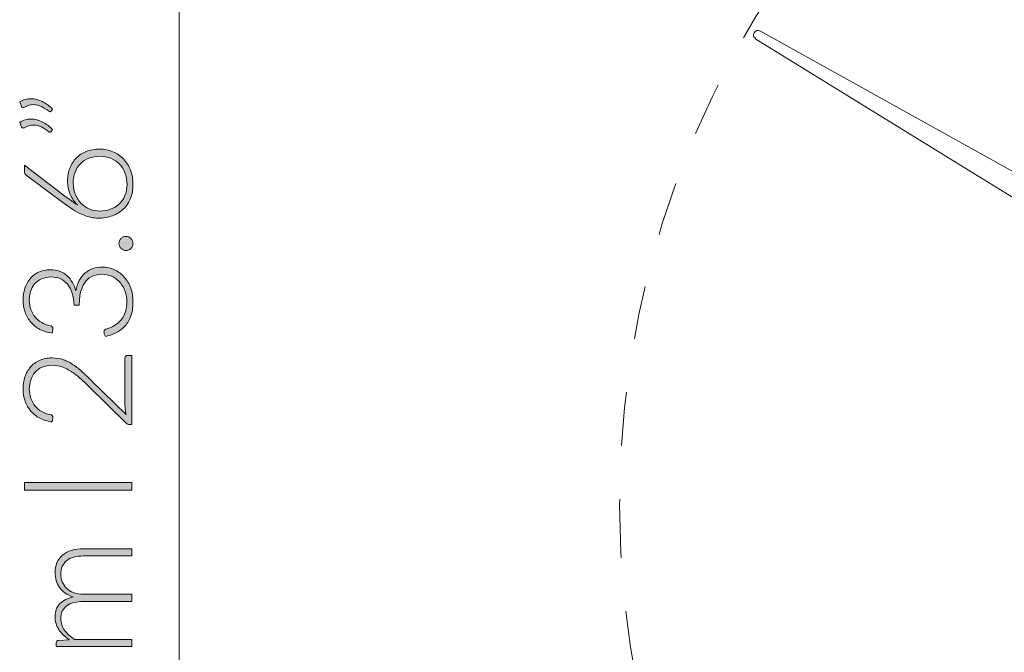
# Model space of a CAD drawing. Header units: inches. Extents: x 55 to 155, y -177 to -111.
# Tile 2 of 4: x 55 to 81, y -156 to -140. Entities that reach past the tile are written whole.
import ezdxf

# ---------------------------------------------------------------- set-up
doc = ezdxf.new("R2010")
doc.units = ezdxf.units.IN
doc.header["$MEASUREMENT"] = 0
doc.linetypes.add('AI-Linetype-1', pattern=[2.82714, 1.41357, -1.41357])
doc.layers.add('Capa 1', color=7, linetype='Continuous')

# ---------------------------------------------------------------- blocks, each defined once
blk = doc.blocks.new('block 2')
at = {"layer": 'Capa 1'}
h = blk.add_hatch(color=250, dxfattribs=at)
h.dxf.hatch_style = 2
edge = h.paths.add_edge_path()
edge.add_spline(control_points=[(54.781, -141.966), (54.832, -141.937), (54.882, -141.916), (54.932, -141.902), (54.982, -141.889), (55.032, -141.882), (55.083, -141.882), (55.187, -141.882), (55.287, -141.908), (55.382, -141.958), (55.478, -142.009), (55.566, -142.075), (55.644, -142.156), (55.644, -142.156), (55.608, -142.212), (55.608, -142.212), (55.6, -142.221), (55.591, -142.226), (55.58, -142.226), (55.57, -142.226), (55.56, -142.222), (55.552, -142.214), (55.486, -142.163), (55.419, -142.122), (55.351, -142.088), (55.284, -142.055), (55.215, -142.038), (55.143, -142.038), (55.066, -142.038), (54.986, -142.062), (54.905, -142.108), (54.894, -142.115), (54.884, -142.118), (54.873, -142.118), (54.855, -142.118), (54.841, -142.108), (54.833, -142.088), (54.833, -142.088), (54.781, -141.966), (54.781, -141.966)], knot_values=[0, 0, 0, 0, 1, 1, 1, 2, 2, 2, 3, 3, 3, 4, 4, 4, 5, 5, 5, 6, 6, 6, 7, 7, 7, 8, 8, 8, 9, 9, 9, 10, 10, 10, 11, 11, 11, 12, 12, 12, 13, 13, 13, 13], degree=3, periodic=1)
edge = h.paths.add_edge_path()
edge.add_spline(control_points=[(54.781, -142.504), (54.832, -142.474), (54.882, -142.453), (54.932, -142.44), (54.982, -142.426), (55.032, -142.42), (55.083, -142.42), (55.187, -142.42), (55.287, -142.445), (55.382, -142.496), (55.478, -142.546), (55.566, -142.612), (55.644, -142.693), (55.644, -142.693), (55.608, -142.749), (55.608, -142.749), (55.6, -142.759), (55.591, -142.763), (55.58, -142.763), (55.57, -142.763), (55.56, -142.759), (55.552, -142.751), (55.486, -142.701), (55.419, -142.659), (55.351, -142.625), (55.284, -142.592), (55.215, -142.576), (55.143, -142.576), (55.066, -142.576), (54.986, -142.599), (54.905, -142.645), (54.894, -142.652), (54.884, -142.655), (54.873, -142.655), (54.855, -142.655), (54.841, -142.645), (54.833, -142.625), (54.833, -142.625), (54.781, -142.504), (54.781, -142.504)], knot_values=[0, 0, 0, 0, 1, 1, 1, 2, 2, 2, 3, 3, 3, 4, 4, 4, 5, 5, 5, 6, 6, 6, 7, 7, 7, 8, 8, 8, 9, 9, 9, 10, 10, 10, 11, 11, 11, 12, 12, 12, 13, 13, 13, 13], degree=3, periodic=1)
h = blk.add_hatch(color=250, dxfattribs=at)
h.dxf.hatch_style = 2
edge = h.paths.add_edge_path()
edge.add_spline(control_points=[(56.042, -144.045), (56.042, -143.924), (56.062, -143.813), (56.101, -143.71), (56.141, -143.607), (56.198, -143.519), (56.27, -143.445), (56.343, -143.371), (56.431, -143.314), (56.534, -143.272), (56.637, -143.23), (56.753, -143.209), (56.88, -143.209), (57.008, -143.209), (57.126, -143.232), (57.234, -143.278), (57.342, -143.324), (57.435, -143.387), (57.514, -143.469), (57.592, -143.551), (57.654, -143.649), (57.697, -143.764), (57.741, -143.878), (57.763, -144.004), (57.763, -144.141), (57.763, -144.273), (57.742, -144.394), (57.699, -144.503), (57.657, -144.612), (57.596, -144.706), (57.516, -144.784), (57.436, -144.861), (57.338, -144.922), (57.223, -144.964), (57.108, -145.007), (56.978, -145.028), (56.833, -145.028), (56.722, -145.028), (56.597, -145), (56.458, -144.944), (56.319, -144.888), (56.163, -144.797), (55.99, -144.669), (55.99, -144.669), (54.951, -143.898), (54.951, -143.898), (54.921, -143.875), (54.905, -143.841), (54.905, -143.796), (54.905, -143.796), (54.905, -143.628), (54.905, -143.628), (54.905, -143.628), (56.006, -144.471), (56.006, -144.471), (56.06, -144.512), (56.111, -144.55), (56.16, -144.585), (56.207, -144.619), (56.255, -144.651), (56.301, -144.679), (56.22, -144.6), (56.156, -144.507), (56.111, -144.399), (56.065, -144.291), (56.042, -144.173), (56.042, -144.045)], knot_values=[0, 0, 0, 0, 1, 1, 1, 2, 2, 2, 3, 3, 3, 4, 4, 4, 5, 5, 5, 6, 6, 6, 7, 7, 7, 8, 8, 8, 9, 9, 9, 10, 10, 10, 11, 11, 11, 12, 12, 12, 13, 13, 13, 14, 14, 14, 15, 15, 15, 16, 16, 16, 17, 17, 17, 18, 18, 18, 19, 19, 19, 20, 20, 20, 21, 21, 21, 22, 22, 22, 22], degree=3, periodic=1)
edge = h.paths.add_edge_path()
edge.add_spline(control_points=[(56.879, -144.842), (56.984, -144.842), (57.081, -144.826), (57.17, -144.794), (57.259, -144.761), (57.336, -144.715), (57.401, -144.655), (57.465, -144.595), (57.516, -144.522), (57.552, -144.435), (57.588, -144.348), (57.606, -144.251), (57.606, -144.143), (57.606, -144.029), (57.588, -143.926), (57.552, -143.834), (57.516, -143.742), (57.466, -143.664), (57.403, -143.599), (57.34, -143.535), (57.264, -143.485), (57.177, -143.45), (57.09, -143.416), (56.995, -143.398), (56.892, -143.398), (56.785, -143.398), (56.687, -143.415), (56.6, -143.449), (56.513, -143.483), (56.439, -143.531), (56.378, -143.593), (56.318, -143.655), (56.271, -143.729), (56.238, -143.814), (56.206, -143.899), (56.19, -143.994), (56.19, -144.097), (56.19, -144.215), (56.21, -144.32), (56.25, -144.412), (56.291, -144.505), (56.344, -144.583), (56.408, -144.647), (56.473, -144.711), (56.546, -144.759), (56.629, -144.793), (56.711, -144.826), (56.795, -144.842), (56.879, -144.842)], knot_values=[0, 0, 0, 0, 1, 1, 1, 2, 2, 2, 3, 3, 3, 4, 4, 4, 5, 5, 5, 6, 6, 6, 7, 7, 7, 8, 8, 8, 9, 9, 9, 10, 10, 10, 11, 11, 11, 12, 12, 12, 13, 13, 13, 14, 14, 14, 15, 15, 15, 16, 16, 16, 16], degree=3, periodic=1)
h = blk.add_hatch(color=250, dxfattribs=at)
h.dxf.hatch_style = 2
edge = h.paths.add_edge_path()
edge.add_spline(control_points=[(57.578, -145.879), (57.552, -145.879), (57.528, -145.874), (57.506, -145.865), (57.483, -145.856), (57.463, -145.843), (57.447, -145.826), (57.43, -145.81), (57.417, -145.79), (57.407, -145.768), (57.397, -145.746), (57.392, -145.722), (57.392, -145.695), (57.392, -145.67), (57.397, -145.646), (57.407, -145.623), (57.417, -145.601), (57.43, -145.581), (57.447, -145.564), (57.463, -145.548), (57.483, -145.534), (57.506, -145.524), (57.528, -145.514), (57.552, -145.509), (57.578, -145.509), (57.604, -145.509), (57.629, -145.514), (57.65, -145.524), (57.672, -145.534), (57.692, -145.548), (57.708, -145.564), (57.725, -145.581), (57.738, -145.601), (57.747, -145.623), (57.757, -145.646), (57.761, -145.67), (57.761, -145.695), (57.761, -145.747), (57.744, -145.791), (57.708, -145.826), (57.673, -145.861), (57.63, -145.879), (57.578, -145.879)], knot_values=[0, 0, 0, 0, 1, 1, 1, 2, 2, 2, 3, 3, 3, 4, 4, 4, 5, 5, 5, 6, 6, 6, 7, 7, 7, 8, 8, 8, 9, 9, 9, 10, 10, 10, 11, 11, 11, 12, 12, 12, 13, 13, 13, 14, 14, 14, 14], degree=3, periodic=1)
h = blk.add_hatch(color=250, dxfattribs=at)
h.dxf.hatch_style = 2
edge = h.paths.add_edge_path()
edge.add_spline(control_points=[(54.873, -147.181), (54.873, -147.073), (54.888, -146.972), (54.918, -146.876), (54.948, -146.78), (54.993, -146.695), (55.053, -146.623), (55.113, -146.55), (55.188, -146.492), (55.277, -146.45), (55.366, -146.408), (55.469, -146.386), (55.586, -146.386), (55.678, -146.386), (55.761, -146.401), (55.835, -146.429), (55.909, -146.458), (55.974, -146.497), (56.03, -146.547), (56.086, -146.597), (56.132, -146.656), (56.17, -146.724), (56.208, -146.792), (56.237, -146.866), (56.257, -146.946), (56.296, -146.738), (56.376, -146.581), (56.498, -146.475), (56.62, -146.369), (56.772, -146.316), (56.954, -146.316), (57.07, -146.316), (57.178, -146.34), (57.277, -146.386), (57.376, -146.433), (57.462, -146.497), (57.534, -146.578), (57.606, -146.659), (57.662, -146.755), (57.702, -146.866), (57.743, -146.976), (57.763, -147.096), (57.763, -147.225), (57.763, -147.386), (57.742, -147.521), (57.698, -147.628), (57.655, -147.735), (57.599, -147.823), (57.53, -147.892), (57.46, -147.962), (57.383, -148.015), (57.297, -148.054), (57.211, -148.093), (57.126, -148.124), (57.04, -148.148), (57.04, -148.148), (57.008, -148.072), (57.008, -148.072), (57.002, -148.056), (56.998, -148.041), (56.998, -148.026), (56.998, -148.011), (57.002, -147.998), (57.008, -147.984), (57.015, -147.971), (57.028, -147.961), (57.046, -147.954), (57.046, -147.954), (57.086, -147.94), (57.086, -147.94), (57.11, -147.932), (57.14, -147.921), (57.175, -147.906), (57.21, -147.892), (57.247, -147.873), (57.285, -147.849), (57.323, -147.826), (57.361, -147.797), (57.399, -147.762), (57.437, -147.728), (57.471, -147.686), (57.501, -147.636), (57.531, -147.586), (57.555, -147.527), (57.574, -147.46), (57.592, -147.393), (57.601, -147.315), (57.601, -147.227), (57.601, -147.107), (57.581, -147.002), (57.542, -146.913), (57.502, -146.823), (57.451, -146.747), (57.389, -146.687), (57.327, -146.626), (57.258, -146.581), (57.181, -146.551), (57.105, -146.521), (57.03, -146.506), (56.958, -146.506), (56.872, -146.506), (56.791, -146.52), (56.717, -146.547), (56.642, -146.574), (56.578, -146.62), (56.524, -146.684), (56.47, -146.748), (56.427, -146.832), (56.396, -146.937), (56.365, -147.041), (56.349, -147.17), (56.349, -147.323), (56.349, -147.323), (56.211, -147.323), (56.211, -147.323), (56.209, -147.2), (56.192, -147.093), (56.162, -146.999), (56.132, -146.906), (56.091, -146.828), (56.04, -146.766), (55.988, -146.703), (55.926, -146.656), (55.854, -146.624), (55.782, -146.592), (55.703, -146.576), (55.616, -146.576), (55.516, -146.576), (55.43, -146.593), (55.356, -146.626), (55.283, -146.659), (55.223, -146.704), (55.175, -146.76), (55.127, -146.816), (55.092, -146.881), (55.069, -146.956), (55.046, -147.03), (55.035, -147.108), (55.035, -147.189), (55.035, -147.279), (55.048, -147.36), (55.075, -147.435), (55.102, -147.51), (55.139, -147.575), (55.187, -147.633), (55.235, -147.69), (55.292, -147.738), (55.36, -147.777), (55.427, -147.815), (55.502, -147.844), (55.584, -147.862), (55.631, -147.873), (55.654, -147.898), (55.654, -147.936), (55.654, -147.945), (55.653, -147.953), (55.652, -147.958), (55.652, -147.958), (55.636, -148.056), (55.636, -148.056), (55.515, -148.039), (55.407, -148.005), (55.313, -147.956), (55.218, -147.907), (55.138, -147.844), (55.073, -147.768), (55.008, -147.693), (54.958, -147.605), (54.924, -147.505), (54.89, -147.405), (54.873, -147.297), (54.873, -147.181)], knot_values=[0, 0, 0, 0, 1, 1, 1, 2, 2, 2, 3, 3, 3, 4, 4, 4, 5, 5, 5, 6, 6, 6, 7, 7, 7, 8, 8, 8, 9, 9, 9, 10, 10, 10, 11, 11, 11, 12, 12, 12, 13, 13, 13, 14, 14, 14, 15, 15, 15, 16, 16, 16, 17, 17, 17, 18, 18, 18, 19, 19, 19, 20, 20, 20, 21, 21, 21, 22, 22, 22, 23, 23, 23, 24, 24, 24, 25, 25, 25, 26, 26, 26, 27, 27, 27, 28, 28, 28, 29, 29, 29, 30, 30, 30, 31, 31, 31, 32, 32, 32, 33, 33, 33, 34, 34, 34, 35, 35, 35, 36, 36, 36, 37, 37, 37, 38, 38, 38, 39, 39, 39, 40, 40, 40, 41, 41, 41, 42, 42, 42, 43, 43, 43, 44, 44, 44, 45, 45, 45, 46, 46, 46, 47, 47, 47, 48, 48, 48, 49, 49, 49, 50, 50, 50, 51, 51, 51, 52, 52, 52, 53, 53, 53, 54, 54, 54, 55, 55, 55, 56, 56, 56, 57, 57, 57, 57], degree=3, periodic=1)
h = blk.add_hatch(color=250, dxfattribs=at)
h.dxf.hatch_style = 2
edge = h.paths.add_edge_path()
edge.add_spline(control_points=[(54.873, -149.52), (54.873, -149.412), (54.889, -149.309), (54.92, -149.211), (54.952, -149.113), (54.999, -149.027), (55.062, -148.953), (55.125, -148.878), (55.204, -148.819), (55.3, -148.775), (55.395, -148.731), (55.506, -148.709), (55.634, -148.709), (55.741, -148.709), (55.84, -148.725), (55.931, -148.758), (56.022, -148.791), (56.11, -148.835), (56.193, -148.891), (56.277, -148.947), (56.359, -149.011), (56.438, -149.086), (56.517, -149.16), (56.598, -149.237), (56.681, -149.318), (56.681, -149.318), (57.584, -150.203), (57.584, -150.203), (57.573, -150.161), (57.565, -150.116), (57.56, -150.07), (57.554, -150.024), (57.552, -149.978), (57.552, -149.931), (57.552, -149.931), (57.552, -148.711), (57.552, -148.711), (57.552, -148.69), (57.558, -148.673), (57.571, -148.66), (57.583, -148.647), (57.6, -148.641), (57.62, -148.641), (57.62, -148.641), (57.731, -148.641), (57.731, -148.641), (57.731, -148.641), (57.731, -150.465), (57.731, -150.465), (57.731, -150.465), (57.663, -150.465), (57.663, -150.465), (57.649, -150.465), (57.634, -150.461), (57.619, -150.454), (57.603, -150.447), (57.59, -150.438), (57.58, -150.427), (57.58, -150.427), (56.603, -149.462), (56.603, -149.462), (56.522, -149.382), (56.443, -149.308), (56.367, -149.24), (56.291, -149.173), (56.215, -149.113), (56.137, -149.064), (56.06, -149.013), (55.981, -148.974), (55.9, -148.946), (55.819, -148.917), (55.732, -148.903), (55.64, -148.903), (55.536, -148.903), (55.446, -148.92), (55.37, -148.955), (55.293, -148.989), (55.23, -149.036), (55.181, -149.093), (55.132, -149.151), (55.095, -149.218), (55.071, -149.293), (55.047, -149.368), (55.035, -149.448), (55.035, -149.53), (55.035, -149.619), (55.049, -149.702), (55.076, -149.777), (55.103, -149.852), (55.141, -149.918), (55.19, -149.977), (55.238, -150.035), (55.296, -150.082), (55.364, -150.12), (55.431, -150.158), (55.504, -150.185), (55.584, -150.199), (55.631, -150.212), (55.654, -150.239), (55.654, -150.279), (55.654, -150.282), (55.654, -150.285), (55.653, -150.289), (55.653, -150.293), (55.652, -150.296), (55.652, -150.299), (55.652, -150.299), (55.636, -150.395), (55.636, -150.395), (55.515, -150.379), (55.407, -150.346), (55.313, -150.296), (55.218, -150.246), (55.138, -150.183), (55.073, -150.107), (55.008, -150.031), (54.958, -149.944), (54.924, -149.844), (54.89, -149.744), (54.873, -149.636), (54.873, -149.52)], knot_values=[0, 0, 0, 0, 1, 1, 1, 2, 2, 2, 3, 3, 3, 4, 4, 4, 5, 5, 5, 6, 6, 6, 7, 7, 7, 8, 8, 8, 9, 9, 9, 10, 10, 10, 11, 11, 11, 12, 12, 12, 13, 13, 13, 14, 14, 14, 15, 15, 15, 16, 16, 16, 17, 17, 17, 18, 18, 18, 19, 19, 19, 20, 20, 20, 21, 21, 21, 22, 22, 22, 23, 23, 23, 24, 24, 24, 25, 25, 25, 26, 26, 26, 27, 27, 27, 28, 28, 28, 29, 29, 29, 30, 30, 30, 31, 31, 31, 32, 32, 32, 33, 33, 33, 34, 34, 34, 35, 35, 35, 36, 36, 36, 37, 37, 37, 38, 38, 38, 39, 39, 39, 40, 40, 40, 40], degree=3, periodic=1)
h = blk.add_hatch(color=250, dxfattribs=at)
h.dxf.hatch_style = 2
h.paths.add_polyline_path([(57.731, -151.989), (57.731, -152.194), (54.905, -152.194), (54.905, -151.989)])
h = blk.add_hatch(color=250, dxfattribs=at)
h.dxf.hatch_style = 2
edge = h.paths.add_edge_path()
edge.add_spline(control_points=[(57.731, -156.313), (57.731, -156.313), (55.744, -156.313), (55.744, -156.313), (55.744, -156.313), (55.744, -156.209), (55.744, -156.209), (55.744, -156.174), (55.761, -156.154), (55.794, -156.149), (55.794, -156.149), (56.082, -156.131), (56.082, -156.131), (56.027, -156.092), (55.977, -156.051), (55.932, -156.007), (55.887, -155.963), (55.848, -155.916), (55.815, -155.866), (55.782, -155.816), (55.757, -155.763), (55.739, -155.707), (55.721, -155.65), (55.712, -155.59), (55.712, -155.527), (55.712, -155.383), (55.754, -155.267), (55.839, -155.18), (55.924, -155.093), (56.041, -155.035), (56.191, -155.004), (56.109, -154.98), (56.038, -154.947), (55.978, -154.904), (55.918, -154.86), (55.868, -154.811), (55.829, -154.755), (55.79, -154.699), (55.76, -154.639), (55.741, -154.572), (55.722, -154.507), (55.712, -154.439), (55.712, -154.371), (55.712, -154.272), (55.728, -154.184), (55.761, -154.105), (55.794, -154.027), (55.842, -153.96), (55.906, -153.905), (55.97, -153.85), (56.048, -153.807), (56.141, -153.778), (56.235, -153.749), (56.341, -153.734), (56.461, -153.734), (56.461, -153.734), (57.731, -153.734), (57.731, -153.734), (57.731, -153.734), (57.731, -153.924), (57.731, -153.924), (57.731, -153.924), (56.461, -153.924), (56.461, -153.924), (56.267, -153.924), (56.119, -153.966), (56.017, -154.05), (55.915, -154.134), (55.864, -154.253), (55.864, -154.409), (55.864, -154.479), (55.877, -154.545), (55.902, -154.608), (55.927, -154.671), (55.965, -154.728), (56.015, -154.776), (56.065, -154.825), (56.127, -154.863), (56.201, -154.891), (56.276, -154.92), (56.363, -154.934), (56.461, -154.934), (56.461, -154.934), (57.731, -154.934), (57.731, -154.934), (57.731, -154.934), (57.731, -155.124), (57.731, -155.124), (57.731, -155.124), (56.461, -155.124), (56.461, -155.124), (56.268, -155.124), (56.12, -155.163), (56.018, -155.24), (55.915, -155.317), (55.864, -155.43), (55.864, -155.578), (55.864, -155.685), (55.896, -155.785), (55.961, -155.877), (56.025, -155.969), (56.115, -156.051), (56.229, -156.123), (56.229, -156.123), (57.731, -156.123), (57.731, -156.123), (57.731, -156.123), (57.731, -156.313), (57.731, -156.313)], knot_values=[0, 0, 0, 0, 1, 1, 1, 2, 2, 2, 3, 3, 3, 4, 4, 4, 5, 5, 5, 6, 6, 6, 7, 7, 7, 8, 8, 8, 9, 9, 9, 10, 10, 10, 11, 11, 11, 12, 12, 12, 13, 13, 13, 14, 14, 14, 15, 15, 15, 16, 16, 16, 17, 17, 17, 18, 18, 18, 19, 19, 19, 20, 20, 20, 21, 21, 21, 22, 22, 22, 23, 23, 23, 24, 24, 24, 25, 25, 25, 26, 26, 26, 27, 27, 27, 28, 28, 28, 29, 29, 29, 30, 30, 30, 31, 31, 31, 32, 32, 32, 33, 33, 33, 34, 34, 34, 35, 35, 35, 36, 36, 36, 36], degree=3, periodic=1)
at = {"layer": 'Capa 1', "lineweight": 0}
blk.add_lwpolyline([(57.731, -151.989), (57.731, -152.194), (54.905, -152.194), (54.905, -151.989), (57.731, -151.989)], dxfattribs=at)
for points, knots in [([(54.781, -141.966), (54.832, -141.937), (54.882, -141.916), (54.932, -141.902), (54.982, -141.889), (55.032, -141.882), (55.083, -141.882), (55.187, -141.882), (55.287, -141.908), (55.382, -141.958), (55.478, -142.009), (55.566, -142.075), (55.644, -142.156), (55.644, -142.156), (55.608, -142.212), (55.608, -142.212), (55.6, -142.221), (55.591, -142.226), (55.58, -142.226), (55.57, -142.226), (55.56, -142.222), (55.552, -142.214), (55.486, -142.163), (55.419, -142.122), (55.351, -142.088), (55.284, -142.055), (55.215, -142.038), (55.143, -142.038), (55.066, -142.038), (54.986, -142.062), (54.905, -142.108), (54.894, -142.115), (54.884, -142.118), (54.873, -142.118), (54.855, -142.118), (54.841, -142.108), (54.833, -142.088), (54.833, -142.088), (54.781, -141.966), (54.781, -141.966)], [0, 0, 0, 0, 1, 1, 1, 2, 2, 2, 3, 3, 3, 4, 4, 4, 5, 5, 5, 6, 6, 6, 7, 7, 7, 8, 8, 8, 9, 9, 9, 10, 10, 10, 11, 11, 11, 12, 12, 12, 13, 13, 13, 13]), ([(54.781, -142.504), (54.832, -142.474), (54.882, -142.453), (54.932, -142.44), (54.982, -142.426), (55.032, -142.42), (55.083, -142.42), (55.187, -142.42), (55.287, -142.445), (55.382, -142.496), (55.478, -142.546), (55.566, -142.612), (55.644, -142.693), (55.644, -142.693), (55.608, -142.749), (55.608, -142.749), (55.6, -142.759), (55.591, -142.763), (55.58, -142.763), (55.57, -142.763), (55.56, -142.759), (55.552, -142.751), (55.486, -142.701), (55.419, -142.659), (55.351, -142.625), (55.284, -142.592), (55.215, -142.576), (55.143, -142.576), (55.066, -142.576), (54.986, -142.599), (54.905, -142.645), (54.894, -142.652), (54.884, -142.655), (54.873, -142.655), (54.855, -142.655), (54.841, -142.645), (54.833, -142.625), (54.833, -142.625), (54.781, -142.504), (54.781, -142.504)], [0, 0, 0, 0, 1, 1, 1, 2, 2, 2, 3, 3, 3, 4, 4, 4, 5, 5, 5, 6, 6, 6, 7, 7, 7, 8, 8, 8, 9, 9, 9, 10, 10, 10, 11, 11, 11, 12, 12, 12, 13, 13, 13, 13]), ([(56.042, -144.045), (56.042, -143.924), (56.062, -143.813), (56.101, -143.71), (56.141, -143.607), (56.198, -143.519), (56.27, -143.445), (56.343, -143.371), (56.431, -143.314), (56.534, -143.272), (56.637, -143.23), (56.753, -143.209), (56.88, -143.209), (57.008, -143.209), (57.126, -143.232), (57.234, -143.278), (57.342, -143.324), (57.435, -143.387), (57.514, -143.469), (57.592, -143.551), (57.654, -143.649), (57.697, -143.764), (57.741, -143.878), (57.763, -144.004), (57.763, -144.141), (57.763, -144.273), (57.742, -144.394), (57.699, -144.503), (57.657, -144.612), (57.596, -144.706), (57.516, -144.784), (57.436, -144.861), (57.338, -144.922), (57.223, -144.964), (57.108, -145.007), (56.978, -145.028), (56.833, -145.028), (56.722, -145.028), (56.597, -145), (56.458, -144.944), (56.319, -144.888), (56.163, -144.797), (55.99, -144.669), (55.99, -144.669), (54.951, -143.898), (54.951, -143.898), (54.921, -143.875), (54.905, -143.841), (54.905, -143.796), (54.905, -143.796), (54.905, -143.628), (54.905, -143.628), (54.905, -143.628), (56.006, -144.471), (56.006, -144.471), (56.06, -144.512), (56.111, -144.55), (56.16, -144.585), (56.207, -144.619), (56.255, -144.651), (56.301, -144.679), (56.22, -144.6), (56.156, -144.507), (56.111, -144.399), (56.065, -144.291), (56.042, -144.173), (56.042, -144.045)], [0, 0, 0, 0, 1, 1, 1, 2, 2, 2, 3, 3, 3, 4, 4, 4, 5, 5, 5, 6, 6, 6, 7, 7, 7, 8, 8, 8, 9, 9, 9, 10, 10, 10, 11, 11, 11, 12, 12, 12, 13, 13, 13, 14, 14, 14, 15, 15, 15, 16, 16, 16, 17, 17, 17, 18, 18, 18, 19, 19, 19, 20, 20, 20, 21, 21, 21, 22, 22, 22, 22]), ([(56.879, -144.842), (56.984, -144.842), (57.081, -144.826), (57.17, -144.794), (57.259, -144.761), (57.336, -144.715), (57.401, -144.655), (57.465, -144.595), (57.516, -144.522), (57.552, -144.435), (57.588, -144.348), (57.606, -144.251), (57.606, -144.143), (57.606, -144.029), (57.588, -143.926), (57.552, -143.834), (57.516, -143.742), (57.466, -143.664), (57.403, -143.599), (57.34, -143.535), (57.264, -143.485), (57.177, -143.45), (57.09, -143.416), (56.995, -143.398), (56.892, -143.398), (56.785, -143.398), (56.687, -143.415), (56.6, -143.449), (56.513, -143.483), (56.439, -143.531), (56.378, -143.593), (56.318, -143.655), (56.271, -143.729), (56.238, -143.814), (56.206, -143.899), (56.19, -143.994), (56.19, -144.097), (56.19, -144.215), (56.21, -144.32), (56.25, -144.412), (56.291, -144.505), (56.344, -144.583), (56.408, -144.647), (56.473, -144.711), (56.546, -144.759), (56.629, -144.793), (56.711, -144.826), (56.795, -144.842), (56.879, -144.842)], [0, 0, 0, 0, 1, 1, 1, 2, 2, 2, 3, 3, 3, 4, 4, 4, 5, 5, 5, 6, 6, 6, 7, 7, 7, 8, 8, 8, 9, 9, 9, 10, 10, 10, 11, 11, 11, 12, 12, 12, 13, 13, 13, 14, 14, 14, 15, 15, 15, 16, 16, 16, 16]), ([(57.578, -145.879), (57.552, -145.879), (57.528, -145.874), (57.506, -145.865), (57.483, -145.856), (57.463, -145.843), (57.447, -145.826), (57.43, -145.81), (57.417, -145.79), (57.407, -145.768), (57.397, -145.746), (57.392, -145.722), (57.392, -145.695), (57.392, -145.67), (57.397, -145.646), (57.407, -145.623), (57.417, -145.601), (57.43, -145.581), (57.447, -145.564), (57.463, -145.548), (57.483, -145.534), (57.506, -145.524), (57.528, -145.514), (57.552, -145.509), (57.578, -145.509), (57.604, -145.509), (57.629, -145.514), (57.65, -145.524), (57.672, -145.534), (57.692, -145.548), (57.708, -145.564), (57.725, -145.581), (57.738, -145.601), (57.747, -145.623), (57.757, -145.646), (57.761, -145.67), (57.761, -145.695), (57.761, -145.747), (57.744, -145.791), (57.708, -145.826), (57.673, -145.861), (57.63, -145.879), (57.578, -145.879)], [0, 0, 0, 0, 1, 1, 1, 2, 2, 2, 3, 3, 3, 4, 4, 4, 5, 5, 5, 6, 6, 6, 7, 7, 7, 8, 8, 8, 9, 9, 9, 10, 10, 10, 11, 11, 11, 12, 12, 12, 13, 13, 13, 14, 14, 14, 14]), ([(54.873, -147.181), (54.873, -147.073), (54.888, -146.972), (54.918, -146.876), (54.948, -146.78), (54.993, -146.695), (55.053, -146.623), (55.113, -146.55), (55.188, -146.492), (55.277, -146.45), (55.366, -146.408), (55.469, -146.386), (55.586, -146.386), (55.678, -146.386), (55.761, -146.401), (55.835, -146.429), (55.909, -146.458), (55.974, -146.497), (56.03, -146.547), (56.086, -146.597), (56.132, -146.656), (56.17, -146.724), (56.208, -146.792), (56.237, -146.866), (56.257, -146.946), (56.296, -146.738), (56.376, -146.581), (56.498, -146.475), (56.62, -146.369), (56.772, -146.316), (56.954, -146.316), (57.07, -146.316), (57.178, -146.34), (57.277, -146.386), (57.376, -146.433), (57.462, -146.497), (57.534, -146.578), (57.606, -146.659), (57.662, -146.755), (57.702, -146.866), (57.743, -146.976), (57.763, -147.096), (57.763, -147.225), (57.763, -147.386), (57.742, -147.521), (57.698, -147.628), (57.655, -147.735), (57.599, -147.823), (57.53, -147.892), (57.46, -147.962), (57.383, -148.015), (57.297, -148.054), (57.211, -148.093), (57.126, -148.124), (57.04, -148.148), (57.04, -148.148), (57.008, -148.072), (57.008, -148.072), (57.002, -148.056), (56.998, -148.041), (56.998, -148.026), (56.998, -148.011), (57.002, -147.998), (57.008, -147.984), (57.015, -147.971), (57.028, -147.961), (57.046, -147.954), (57.046, -147.954), (57.086, -147.94), (57.086, -147.94), (57.11, -147.932), (57.14, -147.921), (57.175, -147.906), (57.21, -147.892), (57.247, -147.873), (57.285, -147.849), (57.323, -147.826), (57.361, -147.797), (57.399, -147.762), (57.437, -147.728), (57.471, -147.686), (57.501, -147.636), (57.531, -147.586), (57.555, -147.527), (57.574, -147.46), (57.592, -147.393), (57.601, -147.315), (57.601, -147.227), (57.601, -147.107), (57.581, -147.002), (57.542, -146.913), (57.502, -146.823), (57.451, -146.747), (57.389, -146.687), (57.327, -146.626), (57.258, -146.581), (57.181, -146.551), (57.105, -146.521), (57.03, -146.506), (56.958, -146.506), (56.872, -146.506), (56.791, -146.52), (56.717, -146.547), (56.642, -146.574), (56.578, -146.62), (56.524, -146.684), (56.47, -146.748), (56.427, -146.832), (56.396, -146.937), (56.365, -147.041), (56.349, -147.17), (56.349, -147.323), (56.349, -147.323), (56.211, -147.323), (56.211, -147.323), (56.209, -147.2), (56.192, -147.093), (56.162, -146.999), (56.132, -146.906), (56.091, -146.828), (56.04, -146.766), (55.988, -146.703), (55.926, -146.656), (55.854, -146.624), (55.782, -146.592), (55.703, -146.576), (55.616, -146.576), (55.516, -146.576), (55.43, -146.593), (55.356, -146.626), (55.283, -146.659), (55.223, -146.704), (55.175, -146.76), (55.127, -146.816), (55.092, -146.881), (55.069, -146.956), (55.046, -147.03), (55.035, -147.108), (55.035, -147.189), (55.035, -147.279), (55.048, -147.36), (55.075, -147.435), (55.102, -147.51), (55.139, -147.575), (55.187, -147.633), (55.235, -147.69), (55.292, -147.738), (55.36, -147.777), (55.427, -147.815), (55.502, -147.844), (55.584, -147.862), (55.631, -147.873), (55.654, -147.898), (55.654, -147.936), (55.654, -147.945), (55.653, -147.953), (55.652, -147.958), (55.652, -147.958), (55.636, -148.056), (55.636, -148.056), (55.515, -148.039), (55.407, -148.005), (55.313, -147.956), (55.218, -147.907), (55.138, -147.844), (55.073, -147.768), (55.008, -147.693), (54.958, -147.605), (54.924, -147.505), (54.89, -147.405), (54.873, -147.297), (54.873, -147.181)], [0, 0, 0, 0, 1, 1, 1, 2, 2, 2, 3, 3, 3, 4, 4, 4, 5, 5, 5, 6, 6, 6, 7, 7, 7, 8, 8, 8, 9, 9, 9, 10, 10, 10, 11, 11, 11, 12, 12, 12, 13, 13, 13, 14, 14, 14, 15, 15, 15, 16, 16, 16, 17, 17, 17, 18, 18, 18, 19, 19, 19, 20, 20, 20, 21, 21, 21, 22, 22, 22, 23, 23, 23, 24, 24, 24, 25, 25, 25, 26, 26, 26, 27, 27, 27, 28, 28, 28, 29, 29, 29, 30, 30, 30, 31, 31, 31, 32, 32, 32, 33, 33, 33, 34, 34, 34, 35, 35, 35, 36, 36, 36, 37, 37, 37, 38, 38, 38, 39, 39, 39, 40, 40, 40, 41, 41, 41, 42, 42, 42, 43, 43, 43, 44, 44, 44, 45, 45, 45, 46, 46, 46, 47, 47, 47, 48, 48, 48, 49, 49, 49, 50, 50, 50, 51, 51, 51, 52, 52, 52, 53, 53, 53, 54, 54, 54, 55, 55, 55, 56, 56, 56, 57, 57, 57, 57]), ([(54.873, -149.52), (54.873, -149.412), (54.889, -149.309), (54.92, -149.211), (54.952, -149.113), (54.999, -149.027), (55.062, -148.953), (55.125, -148.878), (55.204, -148.819), (55.3, -148.775), (55.395, -148.731), (55.506, -148.709), (55.634, -148.709), (55.741, -148.709), (55.84, -148.725), (55.931, -148.758), (56.022, -148.791), (56.11, -148.835), (56.193, -148.891), (56.277, -148.947), (56.359, -149.011), (56.438, -149.086), (56.517, -149.16), (56.598, -149.237), (56.681, -149.318), (56.681, -149.318), (57.584, -150.203), (57.584, -150.203), (57.573, -150.161), (57.565, -150.116), (57.56, -150.07), (57.554, -150.024), (57.552, -149.978), (57.552, -149.931), (57.552, -149.931), (57.552, -148.711), (57.552, -148.711), (57.552, -148.69), (57.558, -148.673), (57.571, -148.66), (57.583, -148.647), (57.6, -148.641), (57.62, -148.641), (57.62, -148.641), (57.731, -148.641), (57.731, -148.641), (57.731, -148.641), (57.731, -150.465), (57.731, -150.465), (57.731, -150.465), (57.663, -150.465), (57.663, -150.465), (57.649, -150.465), (57.634, -150.461), (57.619, -150.454), (57.603, -150.447), (57.59, -150.438), (57.58, -150.427), (57.58, -150.427), (56.603, -149.462), (56.603, -149.462), (56.522, -149.382), (56.443, -149.308), (56.367, -149.24), (56.291, -149.173), (56.215, -149.113), (56.137, -149.064), (56.06, -149.013), (55.981, -148.974), (55.9, -148.946), (55.819, -148.917), (55.732, -148.903), (55.64, -148.903), (55.536, -148.903), (55.446, -148.92), (55.37, -148.955), (55.293, -148.989), (55.23, -149.036), (55.181, -149.093), (55.132, -149.151), (55.095, -149.218), (55.071, -149.293), (55.047, -149.368), (55.035, -149.448), (55.035, -149.53), (55.035, -149.619), (55.049, -149.702), (55.076, -149.777), (55.103, -149.852), (55.141, -149.918), (55.19, -149.977), (55.238, -150.035), (55.296, -150.082), (55.364, -150.12), (55.431, -150.158), (55.504, -150.185), (55.584, -150.199), (55.631, -150.212), (55.654, -150.239), (55.654, -150.279), (55.654, -150.282), (55.654, -150.285), (55.653, -150.289), (55.653, -150.293), (55.652, -150.296), (55.652, -150.299), (55.652, -150.299), (55.636, -150.395), (55.636, -150.395), (55.515, -150.379), (55.407, -150.346), (55.313, -150.296), (55.218, -150.246), (55.138, -150.183), (55.073, -150.107), (55.008, -150.031), (54.958, -149.944), (54.924, -149.844), (54.89, -149.744), (54.873, -149.636), (54.873, -149.52)], [0, 0, 0, 0, 1, 1, 1, 2, 2, 2, 3, 3, 3, 4, 4, 4, 5, 5, 5, 6, 6, 6, 7, 7, 7, 8, 8, 8, 9, 9, 9, 10, 10, 10, 11, 11, 11, 12, 12, 12, 13, 13, 13, 14, 14, 14, 15, 15, 15, 16, 16, 16, 17, 17, 17, 18, 18, 18, 19, 19, 19, 20, 20, 20, 21, 21, 21, 22, 22, 22, 23, 23, 23, 24, 24, 24, 25, 25, 25, 26, 26, 26, 27, 27, 27, 28, 28, 28, 29, 29, 29, 30, 30, 30, 31, 31, 31, 32, 32, 32, 33, 33, 33, 34, 34, 34, 35, 35, 35, 36, 36, 36, 37, 37, 37, 38, 38, 38, 39, 39, 39, 40, 40, 40, 40]), ([(57.731, -156.313), (57.731, -156.313), (55.744, -156.313), (55.744, -156.313), (55.744, -156.313), (55.744, -156.209), (55.744, -156.209), (55.744, -156.174), (55.761, -156.154), (55.794, -156.149), (55.794, -156.149), (56.082, -156.131), (56.082, -156.131), (56.027, -156.092), (55.977, -156.051), (55.932, -156.007), (55.887, -155.963), (55.848, -155.916), (55.815, -155.866), (55.782, -155.816), (55.757, -155.763), (55.739, -155.707), (55.721, -155.65), (55.712, -155.59), (55.712, -155.527), (55.712, -155.383), (55.754, -155.267), (55.839, -155.18), (55.924, -155.093), (56.041, -155.035), (56.191, -155.004), (56.109, -154.98), (56.038, -154.947), (55.978, -154.904), (55.918, -154.86), (55.868, -154.811), (55.829, -154.755), (55.79, -154.699), (55.76, -154.639), (55.741, -154.572), (55.722, -154.507), (55.712, -154.439), (55.712, -154.371), (55.712, -154.272), (55.728, -154.184), (55.761, -154.105), (55.794, -154.027), (55.842, -153.96), (55.906, -153.905), (55.97, -153.85), (56.048, -153.807), (56.141, -153.778), (56.235, -153.749), (56.341, -153.734), (56.461, -153.734), (56.461, -153.734), (57.731, -153.734), (57.731, -153.734), (57.731, -153.734), (57.731, -153.924), (57.731, -153.924), (57.731, -153.924), (56.461, -153.924), (56.461, -153.924), (56.267, -153.924), (56.119, -153.966), (56.017, -154.05), (55.915, -154.134), (55.864, -154.253), (55.864, -154.409), (55.864, -154.479), (55.877, -154.545), (55.902, -154.608), (55.927, -154.671), (55.965, -154.728), (56.015, -154.776), (56.065, -154.825), (56.127, -154.863), (56.201, -154.891), (56.276, -154.92), (56.363, -154.934), (56.461, -154.934), (56.461, -154.934), (57.731, -154.934), (57.731, -154.934), (57.731, -154.934), (57.731, -155.124), (57.731, -155.124), (57.731, -155.124), (56.461, -155.124), (56.461, -155.124), (56.268, -155.124), (56.12, -155.163), (56.018, -155.24), (55.915, -155.317), (55.864, -155.43), (55.864, -155.578), (55.864, -155.685), (55.896, -155.785), (55.961, -155.877), (56.025, -155.969), (56.115, -156.051), (56.229, -156.123), (56.229, -156.123), (57.731, -156.123), (57.731, -156.123), (57.731, -156.123), (57.731, -156.313), (57.731, -156.313)], [0, 0, 0, 0, 1, 1, 1, 2, 2, 2, 3, 3, 3, 4, 4, 4, 5, 5, 5, 6, 6, 6, 7, 7, 7, 8, 8, 8, 9, 9, 9, 10, 10, 10, 11, 11, 11, 12, 12, 12, 13, 13, 13, 14, 14, 14, 15, 15, 15, 16, 16, 16, 17, 17, 17, 18, 18, 18, 19, 19, 19, 20, 20, 20, 21, 21, 21, 22, 22, 22, 23, 23, 23, 24, 24, 24, 25, 25, 25, 26, 26, 26, 27, 27, 27, 28, 28, 28, 29, 29, 29, 30, 30, 30, 31, 31, 31, 32, 32, 32, 33, 33, 33, 34, 34, 34, 35, 35, 35, 36, 36, 36, 36])]:
    blk.add_open_spline(points, degree=3, knots=knots, dxfattribs=at)

msp = doc.modelspace()

# ---------------------------------------------------------------- linework, layer by layer
at = {"layer": 'Capa 1', "color": 7, "lineweight": 15}
msp.add_lwpolyline([(58.981, -127.732), (58.981, -177.29)], dxfattribs=at)
at = {"layer": 'Capa 1', "color": 250, "lineweight": 9}
for points in [[(74.277, -140.101), (74.221, -140.088), (74.18, -140.088), (74.137, -140.115), (74.11, -140.143), (74.096, -140.185), (74.096, -140.24), (74.124, -140.269), (74.152, -140.31)], [(74.277, -140.101), (100.344, -154.602)], [(99.551, -155.967), (74.152, -140.31)]]:
    msp.add_lwpolyline(points, dxfattribs=at)
at = {"layer": 'Capa 1', "color": 252, "linetype": 'AI-Linetype-1', "lineweight": 5}
msp.add_open_spline([(70.569, -152.558), (70.569, -138.88), (81.658, -127.791), (95.336, -127.791), (109.015, -127.791), (120.104, -138.88), (120.104, -152.558), (120.104, -166.237), (109.015, -177.326), (95.336, -177.326), (81.658, -177.326), (70.569, -166.237), (70.569, -152.558)], degree=3, knots=[0, 0, 0, 0, 1, 1, 1, 2, 2, 2, 3, 3, 3, 4, 4, 4, 4], dxfattribs=at)

# ---------------------------------------------------------------- block references
at = {"layer": 'Capa 1'}
msp.add_blockref('block 2', (0, 0), dxfattribs=at)

doc.saveas('drawing.dxf')
